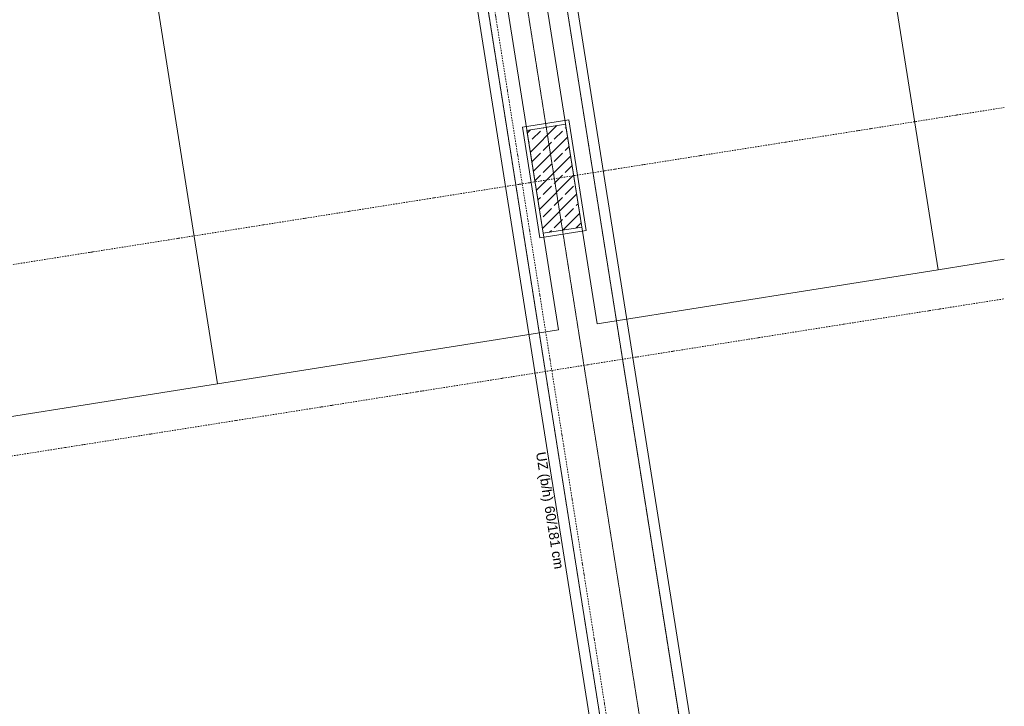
# Model space of a CAD drawing. Header units: millimetres. Extents: x 1523 to 74423, y -42059 to 10268.
# Tile 68 of 77: x 64754 to 72314, y -27899 to -22629. Entities that reach past the tile are written whole.
import ezdxf

# ---------------------------------------------------------------- set-up
doc = ezdxf.new("R2010")
doc.units = ezdxf.units.MM
doc.linetypes.add('IMPORT-STRICHPUNKT _7_', pattern=[20, 10, -5, 0, -5])
doc.linetypes.add('IMPORT-VERDECKT _8_', pattern=[7.5, 5, -2.5])
for name, color, linetype, lineweight, true_color in [('50 A--Möblierung', 7, 'Continuous', 13, 0x656565), ('90 A--Achsraster _1_50_', 7, 'IMPORT-STRICHPUNKT _7_', 13, 0x656565), ('97 A--Etiketten _ Träger', 7, 'Continuous', 13, 0x656565), ('Neubau_10 A--Stütze', 7, 'Continuous', 13, 0x656565), ('Neubau_10 VSI--Wärmeschutz _veritkal_', 7, 'Continuous', 13, 0x656565), ('Neubau_20 A--Träger _ Deckenkonstruktion', 7, 'IMPORT-VERDECKT _8_', 13, 0x656565), ('Sockelbeschichtung Sprühnebel', 7, 'Continuous', 13, 0x656565), ('Xref_706_5_--_ÜP_-1_000_16_Übersichtsplan UG_IFC 2025_01_13_dwg', 7, 'Continuous', 13, 0x767676)]:
    doc.layers.add(name, color=color, linetype=linetype, lineweight=lineweight, true_color=true_color)
doc.styles.add('Arial', font='arial.ttf', dxfattribs={"height": 75})

# ---------------------------------------------------------------- blocks, each defined once
blk = doc.blocks.new('Xref_706_5_--_ÜP_-1_000_11_Übersichtsplan UG_IFC 2024_09_30_dwg_Standard-Rastermarker_7-V5-SuD_-1UG gesamt Plot  - Blatt 1')
at = {"layer": '90 A--Achsraster _1_50_', "color": 9, "true_color": 0xcbcbcb}
blk.add_line((0, 0), (52478.6, 0), dxfattribs=at)
blk = doc.blocks.new('Xref_706_5_--_ÜP_-1_000_11_Übersichtsplan UG_IFC 2024_09_30_dwg_Standard-Rastermarker_12-V7-SuD_-1UG gesamt Plot  - Blatt 1')
at = {"layer": '90 A--Achsraster _1_50_', "color": 9, "true_color": 0xcbcbcb}
blk.add_line((0, 0), (28500, 0), dxfattribs=at)
blk = doc.blocks.new('Xref_706_5_--_ÜP_-1_000_11_Übersichtsplan UG_IFC 2024_09_30_dwg_Standard-Rastermarker_7-V11-SuD_-1UG gesamt Plot  - Blatt 1')
at = {"layer": '90 A--Achsraster _1_50_', "color": 9, "true_color": 0xcbcbcb}
blk.add_line((0, 0), (52708.2, 0), dxfattribs=at)
blk = doc.blocks.new('Xref_706_5_--_ÜP_-1_000_16_Übersichtsplan UG_IFC 2025_01_13_dwg-35469238-SuD_-1UG gesamt Plot  - Blatt 1')
at = {"layer": 'Neubau_10 A--Stütze', "true_color": 0xcbcbcb}
h = blk.add_hatch(dxfattribs=at)
h.set_pattern_fill('FP_5', color=9, style=0, pattern_type=2)
h.set_pattern_definition([(131.336, (0, 0), (90.10192, 79.25683), []), (131.336, (-45.05, -39.63), (90.10192, 79.25683), [90, -30])])
h.paths.add_polyline_path([(20415.3, -60952.4), (20387.4, -60653.7), (19590.8, -60728.1), (19618.7, -61026.8), (20362.5, -60957.3)])
at = {"layer": '50 A--Möblierung', "color": 9, "true_color": 0xcbcbcb}
blk.add_line((20887.7, -57945.4), (20839.8, -57432.6), dxfattribs=at)
at = {"layer": '50 A--Möblierung', "color": 9, "true_color": 0xcbcbcb, "flags": 128}
blk.add_lwpolyline([(15282.6, -57076.7), (15411.5, -58457), (20887.7, -57945.4)], dxfattribs=at)
for points in [[(21134.1, -60584), (20887.7, -57945.4), (15411.5, -58457), (15658, -61095.5)], [(21408.5, -63521.2), (21162, -60882.7), (15685.9, -61394.2), (15932.3, -64032.7)], [(21654.9, -66159.7), (21408.5, -63521.2), (15932.3, -64032.7), (16178.8, -66671.2)]]:
    blk.add_lwpolyline(points, close=True, dxfattribs=at)
at = {"layer": 'Neubau_10 A--Stütze', "color": 9, "true_color": 0xcbcbcb, "flags": 128}
blk.add_lwpolyline([(20415.3, -60952.4), (20387.4, -60653.7), (19590.8, -60728.1), (19618.7, -61026.8)], close=True, dxfattribs=at)
at = {"layer": 'Neubau_10 VSI--Wärmeschutz _veritkal_', "color": 9, "true_color": 0xcbcbcb, "flags": 128}
for points in [[(26871.6, -57818.8), (27056.6, -59799.8), (16981.5, -60740.8), (15487.9, -60880.4), (14342.2, -60987.4), (14349.6, -61067), (27143.7, -59872), (26952.5, -57824)], [(16008.1, -66456.1), (14922.8, -66557.5), (14930.2, -66637.2), (27664.8, -65447.7), (27199.8, -60469.4), (14405.4, -61664.4), (14412.9, -61744.1), (15558.6, -61637.1), (17052.1, -61497.6), (27127.5, -60556.4), (27577.7, -65375.5), (17501.7, -66316.6), (16008.1, -66456.1)]]:
    blk.add_lwpolyline(points, dxfattribs=at)
at = {"layer": 'Neubau_20 A--Träger _ Deckenkonstruktion', "color": 9, "true_color": 0xcbcbcb}
blk.add_line((14128.6, -61389), (27171.9, -60170.7), dxfattribs=at)
at = {"layer": 'Neubau_20 A--Träger _ Deckenkonstruktion', "color": 9, "true_color": 0xcbcbcb, "flags": 128}
blk.add_lwpolyline([(27144, -59872), (14100.7, -61090.3), (14156.5, -61687.7), (27199.8, -60469.4)], close=True, dxfattribs=at)
at = {"layer": 'Sockelbeschichtung Sprühnebel', "color": 9, "true_color": 0xcbcbcb, "flags": 128}
blk.add_lwpolyline([(20447.9, -60979.5), (19591.7, -61059.5), (19558.2, -60701), (20414.5, -60621.1)], close=True, dxfattribs=at)
for name, p, rotation in [('Xref_706_5_--_ÜP_-1_000_11_Übersichtsplan UG_IFC 2024_09_30_dwg_Standard-Rastermarker_7-V11-SuD_-1UG gesamt Plot  - Blatt 1', (24579.7, -109838), 95.33628353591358), ('Xref_706_5_--_ÜP_-1_000_11_Übersichtsplan UG_IFC 2024_09_30_dwg_Standard-Rastermarker_7-V5-SuD_-1UG gesamt Plot  - Blatt 1', (26023.5, -109703.1), 95.33628353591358), ('Xref_706_5_--_ÜP_-1_000_11_Übersichtsplan UG_IFC 2024_09_30_dwg_Standard-Rastermarker_12-V7-SuD_-1UG gesamt Plot  - Blatt 1', (30807.5, -60082.2), 185.3362835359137)]:
    blk.add_blockref(name, p, dxfattribs=dict(rotation=rotation))
at = {"layer": '97 A--Etiketten _ Träger', "char_height": 75, "attachment_point": 1, "rotation": 5.33628, "line_spacing_factor": 0.941778, "style": 'Arial'}
for s, insert, width in [('UZ (b/h)', (22085.1, -61041.5), 458.187), ('60/181 cm', (22503.1, -61002.5), 584.9)]:
    blk.add_mtext(s, dxfattribs=dict(at, insert=insert, width=width))

msp = doc.modelspace()

# ---------------------------------------------------------------- block references
at = {"layer": 'Xref_706_5_--_ÜP_-1_000_16_Übersichtsplan UG_IFC 2025_01_13_dwg', "color": 9, "true_color": 0xcbcbcb, "rotation": 273.663716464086}
msp.add_blockref('Xref_706_5_--_ÜP_-1_000_16_Übersichtsplan UG_IFC 2025_01_13_dwg-35469238-SuD_-1UG gesamt Plot  - Blatt 1', (128297.139, 0), dxfattribs=at)

doc.saveas('drawing.dxf')
